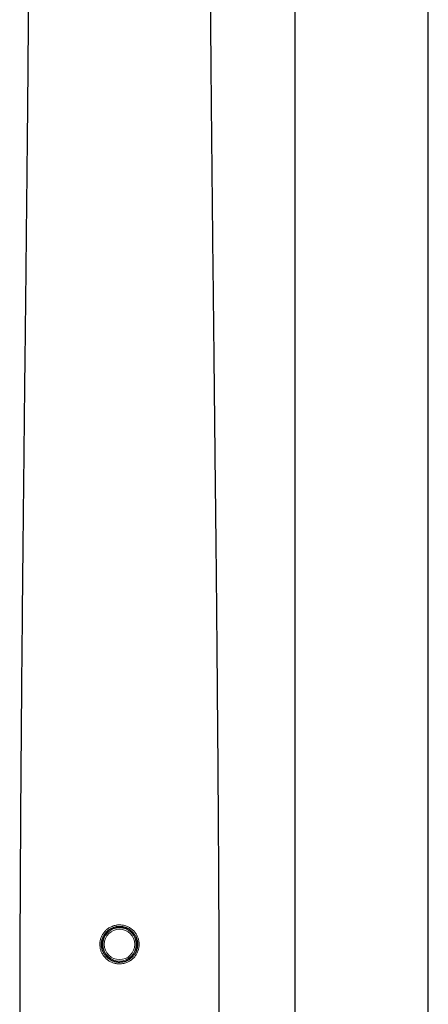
# Model space of a CAD drawing. Header units: millimetres. Extents: x 8 to 778, y 12 to 1829.
# Tile 190 of 256: x 361 to 416, y 1511 to 1642. Entities that reach past the tile are written whole.
import ezdxf

# ---------------------------------------------------------------- set-up
doc = ezdxf.new("R2010")
doc.units = ezdxf.units.MM

msp = doc.modelspace()

# ---------------------------------------------------------------- linework, layer by layer
at = {"color": 7, "linetype": 'Continuous', "lineweight": 30}
for p, q in [((415.58, 1504.84), (415.58, 1794.83)), ((397.78, 1650.49), (397.78, 1504.84))]:
    msp.add_line(p, q, dxfattribs=at)
at = {"color": 8, "linetype": 'Continuous', "lineweight": 0}
for radius in [2.25, 2.23, 2.03]:
    msp.add_circle((374.44, 1518.65), radius, dxfattribs=at)
at = {"color": 7, "linetype": 'Continuous', "lineweight": 30}
for points, knots in [([(362.29, 1644.13), (362.29, 1643.93), (362.28, 1642.68), (362.26, 1640.37), (362.23, 1637.19), (362.21, 1634), (362.18, 1630.8), (362.15, 1627.49), (362.11, 1624.07), (362.08, 1620.53), (362.04, 1616.98), (362, 1613.43), (361.97, 1609.87), (361.93, 1606.31), (361.89, 1602.74), (361.85, 1599.16), (361.81, 1595.58), (361.77, 1592.02), (361.73, 1588.47), (361.7, 1584.94), (361.66, 1581.41), (361.62, 1577.78), (361.58, 1574.05), (361.54, 1570.23), (361.5, 1566.4), (361.47, 1562.57), (361.43, 1558.74), (361.39, 1554.68), (361.36, 1550.39), (361.32, 1545.87), (361.29, 1541.35), (361.25, 1536.8), (361.23, 1532.23), (361.2, 1527.62), (361.18, 1523.02), (361.16, 1518.42), (361.15, 1513.82), (361.14, 1510.36), (361.14, 1508.43), (361.14, 1508.02)], [0, 0, 0, 0, 0.004403, 0.028241, 0.052086, 0.075941, 0.099805, 0.123678, 0.149949, 0.176231, 0.202524, 0.228827, 0.255141, 0.281465, 0.307799, 0.334141, 0.360492, 0.38685, 0.412744, 0.438644, 0.464549, 0.490459, 0.518441, 0.546426, 0.574412, 0.602397, 0.630381, 0.65836, 0.69133, 0.724289, 0.757235, 0.790165, 0.823747, 0.857305, 0.890836, 0.924337, 0.957802, 0.991229, 1, 1, 1, 1]), ([(387.73, 1508.02), (387.73, 1508.42), (387.73, 1510.35), (387.73, 1513.8), (387.71, 1518.39), (387.7, 1522.98), (387.67, 1527.54), (387.65, 1532.08), (387.62, 1536.6), (387.59, 1541.12), (387.56, 1545.47), (387.52, 1549.67), (387.49, 1553.7), (387.45, 1557.74), (387.42, 1561.77), (387.38, 1565.8), (387.34, 1569.83), (387.3, 1573.85), (387.25, 1577.81), (387.21, 1581.69), (387.17, 1585.51), (387.13, 1589.32), (387.09, 1593.12), (387.05, 1596.92), (387.01, 1600.65), (386.97, 1604.29), (386.93, 1607.86), (386.89, 1611.42), (386.85, 1614.98), (386.82, 1618.53), (386.78, 1622.07), (386.75, 1625.6), (386.71, 1629.13), (386.68, 1632.65), (386.65, 1636.14), (386.62, 1639.6), (386.6, 1642.26), (386.59, 1643.76), (386.59, 1644.13)], [0, 0, 0, 0, 0.008694, 0.042048, 0.07544, 0.108867, 0.142325, 0.175212, 0.208121, 0.24105, 0.273996, 0.303423, 0.332858, 0.362299, 0.391746, 0.421194, 0.450644, 0.480092, 0.509538, 0.537517, 0.565491, 0.59346, 0.621421, 0.649374, 0.677318, 0.703657, 0.729986, 0.756306, 0.782615, 0.808914, 0.835202, 0.86148, 0.887746, 0.914001, 0.940245, 0.96601, 0.991764, 1, 1, 1, 1]), ([(374.7, 1516.27), (374.79, 1516.28), (374.96, 1516.3), (375.2, 1516.37), (375.4, 1516.45), (375.58, 1516.54), (375.76, 1516.65), (375.92, 1516.77), (376.08, 1516.9), (376.22, 1517.04), (376.35, 1517.2), (376.46, 1517.36), (376.56, 1517.54), (376.65, 1517.72), (376.72, 1517.91), (376.78, 1518.1), (376.81, 1518.3), (376.84, 1518.5), (376.84, 1518.7), (376.83, 1518.91), (376.8, 1519.11), (376.75, 1519.3), (376.69, 1519.5), (376.61, 1519.68), (376.51, 1519.86), (376.41, 1520.03), (376.28, 1520.19), (376.14, 1520.34), (376, 1520.48), (375.84, 1520.6), (375.67, 1520.72), (375.49, 1520.81), (375.31, 1520.89), (375.12, 1520.96), (374.92, 1521.01), (374.72, 1521.04), (374.52, 1521.05), (374.32, 1521.05), (374.12, 1521.03), (373.9, 1521), (373.66, 1520.93), (373.43, 1520.84), (373.23, 1520.73), (373.06, 1520.62), (372.9, 1520.5), (372.75, 1520.36), (372.61, 1520.22), (372.49, 1520.06), (372.38, 1519.89), (372.28, 1519.71), (372.2, 1519.53), (372.13, 1519.34), (372.08, 1519.14), (372.05, 1518.94), (372.04, 1518.74), (372.04, 1518.54), (372.05, 1518.34), (372.09, 1518.14), (372.14, 1517.94), (372.21, 1517.75), (372.29, 1517.57), (372.39, 1517.39), (372.51, 1517.22), (372.63, 1517.07), (372.77, 1516.92), (372.93, 1516.79), (373.09, 1516.67), (373.26, 1516.56), (373.44, 1516.47), (373.63, 1516.39), (373.82, 1516.33), (374.01, 1516.29), (374.22, 1516.26), (374.45, 1516.25), (374.61, 1516.26), (374.7, 1516.27)], [0, 0, 0, 0, 0.017474, 0.035164, 0.048398, 0.061633, 0.075252, 0.088872, 0.102106, 0.11534, 0.128958, 0.142576, 0.155702, 0.168828, 0.182331, 0.195834, 0.20903, 0.222225, 0.235807, 0.249389, 0.262648, 0.275907, 0.289556, 0.303205, 0.31645, 0.329694, 0.343323, 0.356951, 0.370132, 0.383314, 0.396873, 0.410433, 0.423596, 0.436758, 0.450302, 0.463846, 0.477007, 0.490169, 0.503713, 0.517257, 0.5349, 0.552766, 0.566027, 0.579288, 0.592936, 0.606584, 0.619785, 0.632985, 0.646565, 0.660145, 0.673301, 0.686457, 0.699992, 0.713527, 0.726721, 0.739915, 0.753495, 0.767075, 0.780317, 0.793558, 0.807188, 0.820818, 0.834043, 0.847267, 0.860875, 0.874483, 0.887672, 0.90086, 0.91443, 0.927999, 0.941186, 0.954373, 0.967943, 0.981513, 1, 1, 1, 1])]:
    msp.add_open_spline(points, degree=3, knots=knots, dxfattribs=at)
at = {"color": 8, "linetype": 'Continuous', "lineweight": 0}
for points, knots in [([(374.72, 1516.07), (374.67, 1516.06), (374.57, 1516.05), (374.4, 1516.05), (374.2, 1516.06), (373.99, 1516.09), (373.77, 1516.13), (373.56, 1516.2), (373.35, 1516.28), (373.16, 1516.38), (372.97, 1516.49), (372.79, 1516.62), (372.63, 1516.77), (372.47, 1516.93), (372.33, 1517.1), (372.21, 1517.28), (372.1, 1517.47), (372.01, 1517.67), (371.93, 1517.88), (371.88, 1518.09), (371.84, 1518.31), (371.82, 1518.52), (371.82, 1518.74), (371.83, 1518.96), (371.87, 1519.18), (371.92, 1519.39), (371.99, 1519.59), (372.08, 1519.79), (372.19, 1519.99), (372.31, 1520.17), (372.44, 1520.34), (372.59, 1520.5), (372.76, 1520.65), (372.93, 1520.78), (373.12, 1520.9), (373.34, 1521.01), (373.59, 1521.12), (373.85, 1521.19), (374.08, 1521.23), (374.3, 1521.25), (374.52, 1521.25), (374.74, 1521.24), (374.96, 1521.2), (375.17, 1521.15), (375.38, 1521.08), (375.58, 1520.99), (375.78, 1520.89), (375.96, 1520.77), (376.14, 1520.63), (376.3, 1520.49), (376.45, 1520.32), (376.58, 1520.15), (376.7, 1519.97), (376.8, 1519.77), (376.89, 1519.57), (376.96, 1519.36), (377.01, 1519.15), (377.05, 1518.93), (377.06, 1518.71), (377.06, 1518.49), (377.03, 1518.27), (376.99, 1518.06), (376.93, 1517.85), (376.86, 1517.64), (376.76, 1517.45), (376.65, 1517.26), (376.53, 1517.08), (376.39, 1516.91), (376.23, 1516.75), (376.06, 1516.61), (375.88, 1516.48), (375.7, 1516.37), (375.5, 1516.27), (375.27, 1516.18), (375.01, 1516.11), (374.82, 1516.08), (374.72, 1516.07)], [0, 0, 0, 0, 0.009275, 0.01855, 0.031735, 0.04501, 0.058569, 0.072227, 0.0854, 0.098664, 0.11221, 0.125856, 0.139033, 0.152302, 0.165857, 0.179513, 0.192673, 0.206073, 0.219472, 0.23312, 0.246215, 0.25955, 0.272885, 0.286469, 0.299535, 0.312837, 0.326139, 0.339684, 0.352824, 0.366199, 0.379574, 0.39319, 0.406426, 0.419753, 0.433369, 0.447085, 0.464779, 0.482694, 0.495853, 0.509244, 0.522635, 0.536267, 0.549424, 0.562814, 0.576204, 0.589833, 0.602989, 0.616375, 0.629762, 0.643388, 0.656571, 0.669846, 0.68341, 0.697074, 0.710242, 0.723651, 0.737059, 0.750719, 0.763815, 0.777152, 0.790489, 0.804075, 0.817149, 0.83046, 0.84377, 0.857324, 0.870474, 0.883859, 0.897243, 0.91087, 0.924097, 0.937416, 0.951023, 0.964728, 0.982257, 1, 1, 1, 1]), ([(372.09, 1519.16), (372.09, 1519.14), (372.08, 1519.05), (372.07, 1518.89), (372.06, 1518.69), (372.07, 1518.47), (372.08, 1518.29), (372.09, 1518.18), (372.09, 1518.14)], [0, 0, 0, 0, 0.060203, 0.258362, 0.456901, 0.673284, 0.890202, 1, 1, 1, 1]), ([(376.78, 1518.16), (376.79, 1518.19), (376.8, 1518.29), (376.81, 1518.47), (376.81, 1518.69), (376.81, 1518.89), (376.8, 1519.04), (376.79, 1519.13), (376.78, 1519.15)], [0, 0, 0, 0, 0.09467, 0.317828, 0.541525, 0.742921, 0.944717, 1, 1, 1, 1])]:
    msp.add_open_spline(points, degree=3, knots=knots, dxfattribs=at)

doc.saveas('drawing.dxf')
